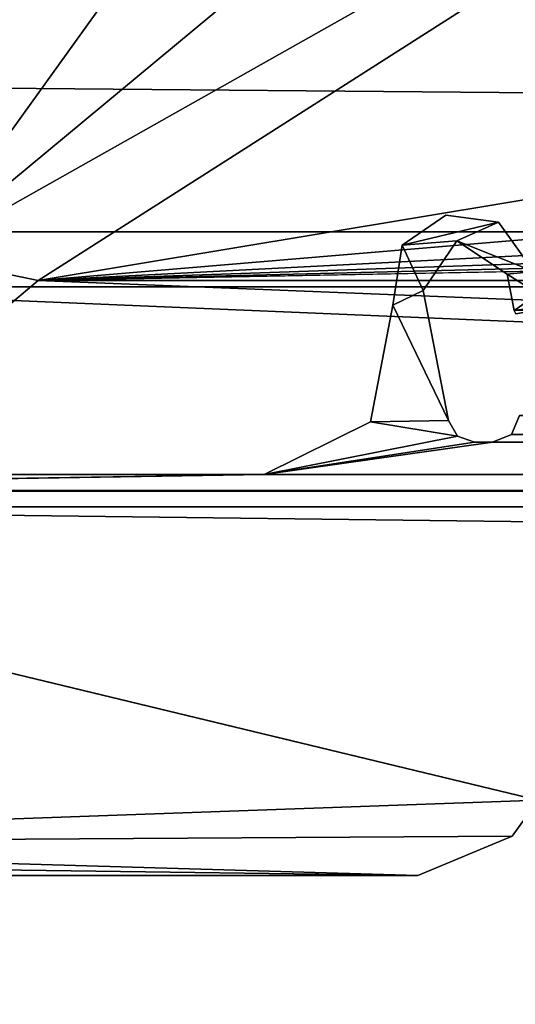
# Model space of a CAD drawing. Header units: metres. Extents: x -1004 to 0, y -808 to 0.
# Tile 3 of 120: x -940 to -921, y -779 to -742. Entities that reach past the tile are written whole.
import ezdxf

# ---------------------------------------------------------------- set-up
doc = ezdxf.new("R2010")
doc.units = ezdxf.units.M

msp = doc.modelspace()

# ---------------------------------------------------------------- linework, layer by layer
at = {"layer": 'top0'}
for points in [[(-921.93988, -749.262451, 2062.759766), (-923.905884, -749.006775, 2062.759766), (-925.548096, -750.117615, 2062.759766)], [(-923.905884, -749.006775, 163.059708), (-925.548096, -750.117615, 163.059708), (-923.905884, -749.006775, 2062.759766)], [(-925.548096, -750.117615, 163.059708), (-925.548096, -750.117615, 2062.759766), (-923.905884, -749.006775, 2062.759766)], [(-925.548096, -750.117615, 163.059708), (-923.905884, -749.006775, 163.059708), (-921.93988, -749.262451, 163.059708)], [(-921.93988, -749.262451, 163.059708), (-923.905884, -749.006775, 163.059708), (-921.93988, -749.262451, 2062.759766)], [(-923.905884, -749.006775, 163.059708), (-923.905884, -749.006775, 2062.759766), (-921.93988, -749.262451, 2062.759766)], [(-923.494812, -749.955994, 2062.759766), (-921.93988, -749.262451, 2062.759766), (-925.548096, -750.117615, 2062.759766)], [(-921.93988, -749.262451, 163.059708), (-923.494812, -749.955994, 163.059708), (-925.548096, -750.117615, 163.059708)], [(-920.620972, -751.114807, 2062.759766), (-921.93988, -749.262451, 2062.759766), (-923.494812, -749.955994, 2062.759766)], [(-921.93988, -749.262451, 163.059708), (-920.620972, -751.114807, 163.059708), (-923.494812, -749.955994, 163.059708)], [(-920.620972, -751.114807, 163.059708), (-921.93988, -749.262451, 163.059708), (-920.620972, -751.114807, 2062.759766)], [(-921.93988, -749.262451, 163.059708), (-921.93988, -749.262451, 2062.759766), (-920.620972, -751.114807, 2062.759766)], [(-925.548096, -750.117615, 2062.759766), (-925.895874, -752.36322, 2062.759766), (-924.761353, -751.825134, 2062.759766)], [(-925.548096, -750.117615, 163.059708), (-925.895874, -752.36322, 163.059708), (-925.548096, -750.117615, 2062.759766)], [(-925.895874, -752.36322, 163.059708), (-925.895874, -752.36322, 2062.759766), (-925.548096, -750.117615, 2062.759766)], [(-925.548096, -750.117615, 163.059708), (-924.761353, -751.825134, 163.059708), (-925.895874, -752.36322, 163.059708)], [(-923.494812, -749.955994, 2062.759766), (-925.548096, -750.117615, 2062.759766), (-924.761353, -751.825134, 2062.759766)], [(-923.494812, -749.955994, 163.059708), (-924.761353, -751.825134, 163.059708), (-925.548096, -750.117615, 163.059708)], [(-924.761353, -751.825134, 163.059708), (-923.494812, -749.955994, 163.059708), (-924.761353, -751.825134, 2062.759766)], [(-923.494812, -749.955994, 163.059708), (-923.494812, -749.955994, 2062.759766), (-924.761353, -751.825134, 2062.759766)], [(-921.620239, -751.214539, 2062.759766), (-920.620972, -751.114807, 2062.759766), (-923.494812, -749.955994, 2062.759766)], [(-923.494812, -749.955994, 163.059708), (-921.620239, -751.214539, 163.059708), (-923.494812, -749.955994, 2062.759766)], [(-921.620239, -751.214539, 163.059708), (-921.620239, -751.214539, 2062.759766), (-923.494812, -749.955994, 2062.759766)], [(-920.620972, -751.114807, 163.059708), (-921.620239, -751.214539, 163.059708), (-923.494812, -749.955994, 163.059708)], [(-920.458618, -751.950134, 2062.759766), (-920.620972, -751.114807, 2062.759766), (-921.620239, -751.214539, 2062.759766)], [(-920.620972, -751.114807, 163.059708), (-920.458618, -751.950134, 163.059708), (-921.620239, -751.214539, 163.059708)], [(-921.356323, -752.572083, 2062.759766), (-920.458618, -751.950134, 2062.759766), (-921.620239, -751.214539, 2062.759766)], [(-921.356323, -752.572083, 163.059708), (-921.356323, -752.572083, 2062.759766), (-921.620239, -751.214539, 163.059708)], [(-921.356323, -752.572083, 2062.759766), (-921.620239, -751.214539, 2062.759766), (-921.620239, -751.214539, 163.059708)], [(-920.458618, -751.950134, 163.059708), (-921.356323, -752.572083, 163.059708), (-921.620239, -751.214539, 163.059708)], [(-924.761353, -751.825134, 2062.759766), (-925.895874, -752.36322, 2062.759766), (-923.815796, -756.689758, 2062.759766)], [(-924.761353, -751.825134, 163.059708), (-923.815796, -756.689758, 163.059708), (-925.895874, -752.36322, 163.059708)], [(-923.815796, -756.689758, 163.059708), (-924.761353, -751.825134, 163.059708), (-923.815796, -756.689758, 2062.759766)], [(-924.761353, -751.825134, 163.059708), (-924.761353, -751.825134, 2062.759766), (-923.815796, -756.689758, 2062.759766)], [(-920.458618, -751.950134, 2062.759766), (-921.356323, -752.572083, 2062.759766), (-920.458618, -752.442322, 2062.759766)], [(-920.458618, -751.950134, 163.059708), (-920.458618, -752.442322, 163.059708), (-921.356323, -752.572083, 163.059708)], [(-925.895874, -752.36322, 2062.759766), (-926.732239, -756.729004, 2062.759766), (-923.815796, -756.689758, 2062.759766)], [(-925.895874, -752.36322, 163.059708), (-926.732239, -756.729004, 163.059708), (-925.895874, -752.36322, 2062.759766)], [(-926.732239, -756.729004, 163.059708), (-926.732239, -756.729004, 2062.759766), (-925.895874, -752.36322, 2062.759766)], [(-925.895874, -752.36322, 163.059708), (-923.815796, -756.689758, 163.059708), (-926.732239, -756.729004, 163.059708)], [(-920.458618, -752.442322, 2062.759766), (-921.356323, -752.572083, 2062.759766), (-920.52771, -752.551208, 2062.759766)], [(-920.458618, -752.442322, 163.059708), (-920.52771, -752.551208, 163.059708), (-921.356323, -752.572083, 163.059708)], [(-921.356323, -752.572083, 2062.759766), (-921.286621, -752.688354, 2062.759766), (-920.52771, -752.551208, 2062.759766)], [(-921.356323, -752.572083, 163.059708), (-920.52771, -752.551208, 163.059708), (-921.286621, -752.688354, 163.059708)], [(-921.356323, -752.572083, 163.059708), (-921.286621, -752.688354, 163.059708), (-921.356323, -752.572083, 2062.759766)], [(-921.286621, -752.688354, 163.059708), (-921.286621, -752.688354, 2062.759766), (-921.356323, -752.572083, 2062.759766)], [(-926.732239, -756.729004, 2062.759766), (-930.71106, -758.710327, 2062.759766), (-923.470032, -757.269287, 2062.759766)], [(-926.732239, -756.729004, 163.059708), (-930.71106, -758.710327, 163.059708), (-926.732239, -756.729004, 2062.759766)], [(-930.71106, -758.710327, 163.059708), (-930.71106, -758.710327, 2062.759766), (-926.732239, -756.729004, 2062.759766)], [(-926.732239, -756.729004, 163.059708), (-923.470032, -757.269287, 163.059708), (-930.71106, -758.710327, 163.059708)], [(-923.815796, -756.689758, 2062.759766), (-926.732239, -756.729004, 2062.759766), (-923.470032, -757.269287, 2062.759766)], [(-923.815796, -756.689758, 163.059708), (-923.470032, -757.269287, 163.059708), (-926.732239, -756.729004, 163.059708)], [(-923.470032, -757.269287, 163.059708), (-923.815796, -756.689758, 163.059708), (-923.470032, -757.269287, 2062.759766)], [(-923.815796, -756.689758, 163.059708), (-923.815796, -756.689758, 2062.759766), (-923.470032, -757.269287, 2062.759766)], [(-921.158569, -756.498962, 2062.759766), (-921.452393, -757.204407, 2062.759766), (-82.464851, -757.204407, 2062.759766)], [(-921.158569, -756.498962, 163.059708), (-921.452393, -757.204407, 163.059708), (-921.158569, -756.498962, 2062.759766)], [(-921.452393, -757.204407, 163.059708), (-921.452393, -757.204407, 2062.759766), (-921.158569, -756.498962, 2062.759766)], [(-921.452393, -757.204407, 163.059708), (-921.158569, -756.498962, 163.059708), (-82.464851, -757.204407, 163.059708)], [(-923.470032, -757.269287, 2062.759766), (-930.71106, -758.710327, 2062.759766), (-922.834351, -757.498962, 2062.759766)], [(-923.470032, -757.269287, 163.059708), (-922.834351, -757.498962, 163.059708), (-930.71106, -758.710327, 163.059708)], [(-930.71106, -758.710327, 2062.759766), (-922.158569, -757.498962, 2062.759766), (-922.834351, -757.498962, 2062.759766)], [(-922.158569, -757.498962, 2062.759766), (-930.71106, -758.710327, 2062.759766), (-73.206192, -758.710327, 2062.759766)], [(-930.71106, -758.710327, 163.059708), (-922.158569, -757.498962, 163.059708), (-73.206192, -758.710327, 163.059708)], [(-930.71106, -758.710327, 163.059708), (-922.834351, -757.498962, 163.059708), (-922.158569, -757.498962, 163.059708)], [(-922.834351, -757.498962, 163.059708), (-923.470032, -757.269287, 163.059708), (-922.834351, -757.498962, 2062.759766)], [(-923.470032, -757.269287, 163.059708), (-923.470032, -757.269287, 2062.759766), (-922.834351, -757.498962, 2062.759766)], [(-922.834351, -757.498962, 163.059708), (-922.834351, -757.498962, 2062.759766), (-922.158569, -757.498962, 163.059708)], [(-922.834351, -757.498962, 2062.759766), (-922.158569, -757.498962, 2062.759766), (-922.158569, -757.498962, 163.059708)], [(-921.452393, -757.204407, 2062.759766), (-922.158569, -757.498962, 2062.759766), (-81.758682, -757.498962, 2062.759766)], [(-921.452393, -757.204407, 163.059708), (-922.158569, -757.498962, 163.059708), (-921.452393, -757.204407, 2062.759766)], [(-922.158569, -757.498962, 163.059708), (-922.158569, -757.498962, 2062.759766), (-921.452393, -757.204407, 2062.759766)], [(-922.158569, -757.498962, 163.059708), (-921.452393, -757.204407, 163.059708), (-81.758682, -757.498962, 163.059708)], [(-81.758682, -757.498962, 2062.759766), (-922.158569, -757.498962, 2062.759766), (-73.206192, -758.710327, 2062.759766)], [(-73.206192, -758.710327, 163.059708), (-922.158569, -757.498962, 163.059708), (-81.758682, -757.498962, 163.059708)], [(-82.464851, -757.204407, 2062.759766), (-921.452393, -757.204407, 2062.759766), (-81.758682, -757.498962, 2062.759766)], [(-81.758682, -757.498962, 163.059708), (-921.452393, -757.204407, 163.059708), (-82.464851, -757.204407, 163.059708)], [(-34.461109, -759.310669, 2062.759766), (-930.71106, -758.710327, 2062.759766), (-969.456116, -759.310669, 2062.759766)], [(-930.71106, -758.710327, 2062.759766), (-968.858765, -758.710327, 2062.759766), (-969.456116, -759.310669, 2062.759766)], [(-969.456116, -759.310669, 163.059708), (-930.71106, -758.710327, 163.059708), (-34.461109, -759.310669, 163.059708)], [(-969.456116, -759.310669, 163.059708), (-968.858765, -758.710327, 163.059708), (-930.71106, -758.710327, 163.059708)], [(-968.858765, -758.710327, 163.059708), (-968.858765, -758.710327, 2062.759766), (-930.71106, -758.710327, 163.059708)], [(-968.858765, -758.710327, 2062.759766), (-930.71106, -758.710327, 2062.759766), (-930.71106, -758.710327, 163.059708)], [(-73.206192, -758.710327, 2062.759766), (-930.71106, -758.710327, 2062.759766), (-34.461109, -759.310669, 2062.759766)], [(-34.461109, -759.310669, 163.059708), (-930.71106, -758.710327, 163.059708), (-73.206192, -758.710327, 163.059708)], [(-34.461109, -759.310669, 2062.759766), (-969.456116, -759.310669, 2062.759766), (-37.958637, -759.910339, 2062.759766)], [(-37.958637, -759.910339, 2062.759766), (-969.456116, -759.310669, 2062.759766), (-965.958618, -759.910339, 2062.759766)], [(-965.958618, -759.910339, 163.059708), (-969.456116, -759.310669, 163.059708), (-37.958637, -759.910339, 163.059708)], [(-37.958637, -759.910339, 163.059708), (-969.456116, -759.310669, 163.059708), (-34.461109, -759.310669, 163.059708)], [(-37.958637, -759.910339, 2062.759766), (-965.958618, -759.910339, 2062.759766), (-83.458664, -770.893066, 2062.759766)], [(-83.458664, -770.893066, 2062.759766), (-965.958618, -759.910339, 2062.759766), (-920.458618, -770.893127, 2062.759766)], [(-965.958618, -759.910339, 2062.759766), (-965.958618, -772.510315, 2062.759766), (-920.458618, -770.893127, 2062.759766)], [(-920.458618, -770.893127, 163.059708), (-965.958618, -759.910339, 163.059708), (-83.458664, -770.893066, 163.059708)], [(-83.458664, -770.893066, 163.059708), (-965.958618, -759.910339, 163.059708), (-37.958637, -759.910339, 163.059708)], [(-965.958618, -759.910339, 163.059708), (-920.458618, -770.893127, 163.059708), (-965.958618, -772.510315, 163.059708)], [(-920.458618, -770.893127, 2062.759766), (-965.958618, -772.510315, 2062.759766), (-921.429993, -772.239868, 2062.759766)], [(-920.458618, -770.893127, 163.059708), (-921.429993, -772.239868, 163.059708), (-965.958618, -772.510315, 163.059708)], [(-920.458618, -770.893127, 163.059708), (-920.458618, -770.893127, 201.530411), (-921.429993, -772.239868, 163.059708)], [(-920.458618, -770.893127, 201.530411), (-920.458618, -770.893127, 2024.28894), (-921.429993, -772.239868, 163.059708)], [(-921.429993, -772.239868, 163.059708), (-920.458618, -770.893127, 2024.28894), (-921.429993, -772.239868, 2062.759766)], [(-920.458618, -770.893127, 2024.28894), (-920.458618, -770.893127, 2062.759766), (-921.429993, -772.239868, 2062.759766)], [(-965.958618, -772.510315, 2062.759766), (-924.958618, -773.710327, 2062.759766), (-921.429993, -772.239868, 2062.759766)], [(-965.958618, -772.510315, 163.059708), (-921.429993, -772.239868, 163.059708), (-924.958618, -773.710327, 163.059708)], [(-924.958618, -773.710327, 163.059708), (-921.429993, -772.239868, 163.059708), (-924.958618, -773.710327, 2062.759766)], [(-921.429993, -772.239868, 163.059708), (-921.429993, -772.239868, 2062.759766), (-924.958618, -773.710327, 2062.759766)], [(-969.455872, -773.110596, 2062.759766), (-924.958618, -773.710327, 2062.759766), (-965.958618, -772.510315, 2062.759766)], [(-969.455872, -773.110596, 163.059708), (-965.958618, -772.510315, 163.059708), (-924.958618, -773.710327, 163.059708)], [(-969.455872, -773.110596, 2062.759766), (-968.858765, -773.710327, 2062.759766), (-924.958618, -773.710327, 2062.759766)], [(-968.858765, -773.710327, 163.059708), (-969.455872, -773.110596, 163.059708), (-924.958618, -773.710327, 163.059708)], [(-968.858765, -773.710327, 163.059708), (-924.958618, -773.710327, 163.059708), (-968.858765, -773.710327, 2062.759766)], [(-924.958618, -773.710327, 163.059708), (-924.958618, -773.710327, 2062.759766), (-968.858765, -773.710327, 2062.759766)]]:
    msp.add_3dface(points, dxfattribs=at)
at = {"layer": 'top0123413'}
for points in [[(-994.037292, -794.032166, 90), (-994.037292, -10, 90), (-787.024658, -763.271118, 90)], [(-787.024658, -763.271118, 90), (-994.037292, -10, 90), (-533.424561, -638.481384, 90)], [(-950.816833, -739.955444, 163.059708), (-949.862427, -744.342712, 163.059708), (-922.924622, -701.699097, 107.774857)], [(-949.862427, -744.342712, 163.059708), (-915.722534, -711.811768, 107.598343), (-922.924622, -701.699097, 107.774857)], [(-949.862427, -744.342712, 163.059708), (-947.294312, -748.033325, 163.059708), (-915.722534, -711.811768, 107.598343)], [(-947.294312, -748.033325, 163.059708), (-943.556763, -750.533447, 163.059708), (-915.722534, -711.811768, 107.598343)], [(-915.722534, -711.811768, 107.598343), (-943.556763, -750.533447, 163.059708), (-905.548462, -718.979797, 107.473221)], [(-943.556763, -750.533447, 163.059708), (-893.519409, -722.321716, 107.414894), (-905.548462, -718.979797, 107.473221)], [(-943.556763, -750.533447, 163.059708), (-939.157776, -751.444458, 163.059708), (-893.519409, -722.321716, 107.414894)], [(-893.519409, -722.321716, 107.414894), (-939.157776, -751.444458, 163.059708), (-864.895691, -739.092041, 135.433685)], [(-939.157776, -751.444458, 163.059708), (-813.088989, -740.825867, 135.221756), (-864.895691, -739.092041, 135.433685)], [(-813.088989, -740.825867, 135.221756), (-939.157776, -751.444458, 163.059708), (-761.266541, -742.300293, 135.031372)], [(-939.157776, -751.444458, 163.059708), (-709.43103, -743.512634, 134.868439), (-761.266541, -742.300293, 135.031372)], [(-939.157776, -751.444458, 163.059708), (-657.586243, -744.4599, 134.737961), (-709.43103, -743.512634, 134.868439)], [(-605.734558, -745.139038, 134.642822), (-657.586243, -744.4599, 134.737961), (-939.157776, -751.444458, 163.059708)], [(-64.87928, -751.444458, 163.059708), (-605.734558, -745.139038, 134.642822), (-939.157776, -751.444458, 163.059708)], [(-939.157776, -751.444458, 163.059708), (-943.556763, -750.533447, 163.059708), (-982.615723, -788.070801, 163.059708)], [(-21.421581, -788.070801, 163.059708), (-939.157776, -751.444458, 163.059708), (-982.615723, -788.070801, 163.059708)], [(-64.87928, -751.444458, 163.059708), (-939.157776, -751.444458, 163.059708), (-21.421581, -788.070801, 163.059708)], [(-787.024658, -794.032166, 90), (-994.037292, -794.032166, 90), (-787.024658, -763.271118, 90)]]:
    msp.add_3dface(points, dxfattribs=at)
at = {"layer": 'top0123414'}
for points in [[(-946.362122, -741.070984, 2075.415039), (-939.551636, -726.523193, 2093.723145), (-54.187531, -749.625977, 2063.023682)], [(-54.187531, -749.625977, 2063.023682), (-939.551636, -726.523193, 2093.723145), (-57.675217, -741.070984, 2075.415039)], [(-941.27301, -727.559326, 2097.011475), (-949.259888, -744.18219, 2076.154297), (-51.716675, -751.684326, 2065.279785)], [(-51.716675, -751.684326, 2065.279785), (-54.777439, -744.18219, 2076.154297), (-941.27301, -727.559326, 2097.011475)], [(-54.777439, -744.18219, 2076.154297), (-62.764313, -727.559326, 2097.011475), (-941.27301, -727.559326, 2097.011475)], [(-949.849792, -749.625977, 2063.023682), (-946.362122, -741.070984, 2075.415039), (-54.187531, -749.625977, 2063.023682)], [(-949.259888, -744.18219, 2076.154297), (-952.320618, -751.684326, 2065.279785), (-51.716675, -751.684326, 2065.279785)], [(-949.849792, -749.625977, 2063.023682), (-54.187531, -749.625977, 2063.023682), (-988.018677, -788.016113, 2063.023682)], [(-988.018677, -788.016113, 2063.023682), (-54.187531, -749.625977, 2063.023682), (-16.018654, -788.016113, 2063.023682)], [(-991.018677, -791.016113, 2065.279785), (-13.018654, -791.016113, 2065.279785), (-952.320618, -751.684326, 2065.279785)], [(-952.320618, -751.684326, 2065.279785), (-13.018654, -791.016113, 2065.279785), (-51.716675, -751.684326, 2065.279785)]]:
    msp.add_3dface(points, dxfattribs=at)

doc.saveas('drawing.dxf')
